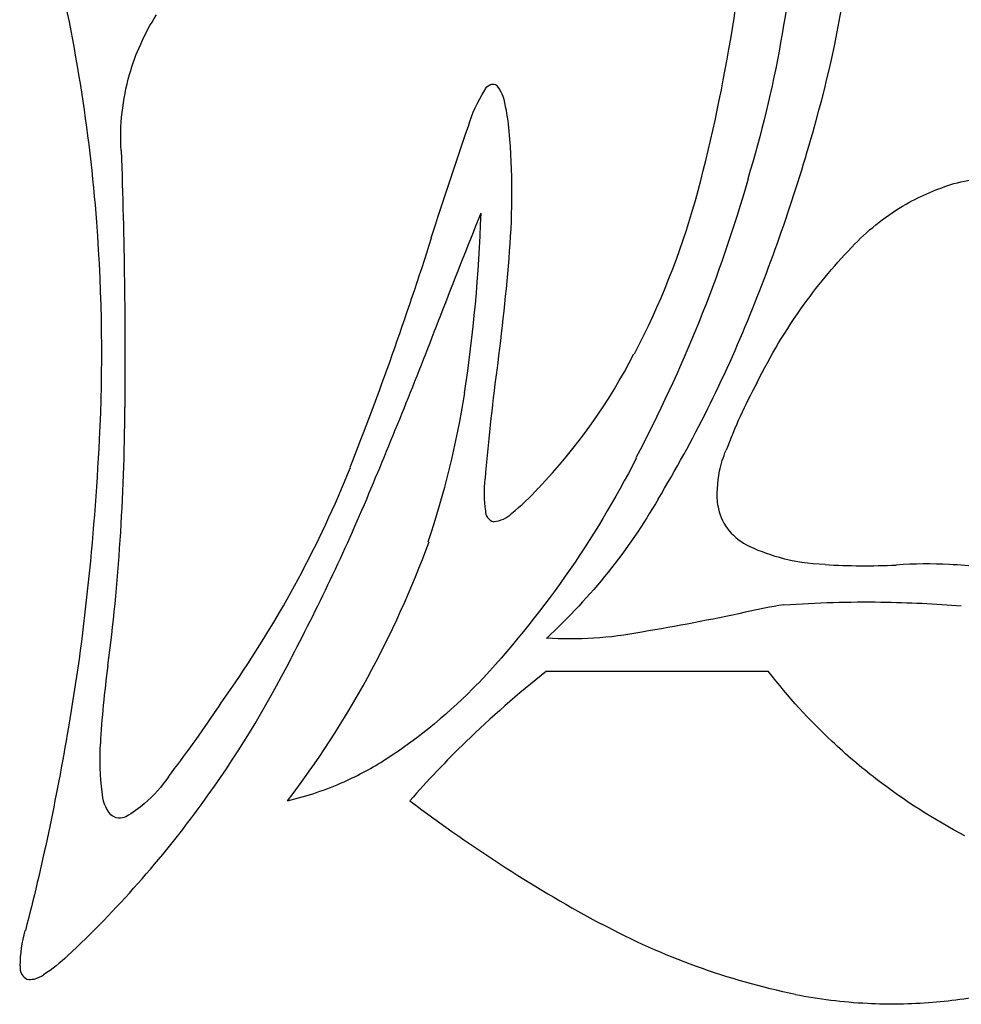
# Model space of a CAD drawing. Extents: x -1.04 to 1.04, y -1.04 to 1.04.
# Tile 11 of 19: x 0.03 to 0.52, y -1.04 to -0.52. Entities that reach past the tile are written whole.
import ezdxf

# ---------------------------------------------------------------- set-up
doc = ezdxf.new("R2010")
doc.units = 0

msp = doc.modelspace()

# ---------------------------------------------------------------- linework, layer by layer
at = {"layer": 'Default', "color": 202, "linetype": 'CONTINUOUS', "extrusion": (0.521371, 0.267886, 0.810191)}
msp.add_arc((-5.9e-05, -5.8e-05, -0.789502), 0.969034, 221.740255, 233.042628, dxfattribs=at)
at = {"layer": 'Default', "color": 202, "linetype": 'CONTINUOUS', "extrusion": (-0.521371, -0.267886, 0.810191)}
msp.add_arc((5.9e-05, 5.8e-05, 0.789502), 0.969034, 41.740255, 53.042628, dxfattribs=at)
at = {"layer": 'Default', "color": 202, "linetype": 'CONTINUOUS', "extrusion": (-0.272217, -0.342514, -0.899212)}
msp.add_arc((6e-06, -4e-06, 1.006827), 0.740803, 327.986684, 340.43525, dxfattribs=at)
at = {"layer": 'Default', "color": 202, "linetype": 'CONTINUOUS', "extrusion": (0.272217, 0.342514, -0.899212)}
msp.add_arc((-6e-06, 4e-06, -1.006827), 0.740803, 147.986684, 160.43525, dxfattribs=at)
at = {"layer": 'Default', "color": 202, "linetype": 'CONTINUOUS', "extrusion": (-0.61724, -0.431203, -0.658087)}
msp.add_arc((-3e-06, 5e-06, 0.937718), 0.826555, 300.531722, 312.075725, dxfattribs=at)
at = {"layer": 'Default', "color": 202, "linetype": 'CONTINUOUS', "extrusion": (0.61724, 0.431203, -0.658087)}
msp.add_arc((3e-06, -5e-06, -0.937718), 0.826555, 120.531722, 132.075725, dxfattribs=at)
at = {"layer": 'Default', "color": 202, "linetype": 'CONTINUOUS', "extrusion": (0.206965, 0.344972, 0.915511)}
msp.add_arc((-0.000207, -5.6e-05, -1.036113), 0.69905, 193.988281, 201.989594, dxfattribs=at)
at = {"layer": 'Default', "color": 202, "linetype": 'CONTINUOUS', "extrusion": (-0.206965, -0.344972, 0.915511)}
msp.add_arc((0.000207, 5.6e-05, 1.036113), 0.69905, 13.988281, 21.989594, dxfattribs=at)
at = {"layer": 'Default', "color": 202, "linetype": 'CONTINUOUS', "extrusion": (0.169031, -0.457467, -0.873014)}
msp.add_arc((6e-06, 5e-06, 1.243289), 0.129366, 212.471002, 228.877359, dxfattribs=at)
at = {"layer": 'Default', "color": 202, "linetype": 'CONTINUOUS', "extrusion": (-0.169031, 0.457467, -0.873014)}
msp.add_arc((-6e-06, -5e-06, -1.243289), 0.129366, 32.471002, 48.877359, dxfattribs=at)
at = {"layer": 'Default', "color": 202, "linetype": 'CONTINUOUS', "extrusion": (0.180644, -0.459207, -0.869768)}
msp.add_arc((-1e-06, -0, 1.24162), 0.144494, 195.597706, 213.500924, dxfattribs=at)
at = {"layer": 'Default', "color": 202, "linetype": 'CONTINUOUS', "extrusion": (-0.180644, 0.459207, -0.869768)}
msp.add_arc((1e-06, 0, -1.24162), 0.144494, 15.597706, 33.500924, dxfattribs=at)
at = {"layer": 'Default', "color": 202, "linetype": 'CONTINUOUS', "extrusion": (0.270638, -0.469163, -0.840619)}
msp.add_arc((-6.3e-05, -6.1e-05, 1.247515), 0.0787, 221.447354, 237.692294, dxfattribs=at)
at = {"layer": 'Default', "color": 202, "linetype": 'CONTINUOUS', "extrusion": (-0.270638, 0.469163, -0.840619)}
msp.add_arc((6.3e-05, 6.1e-05, -1.247515), 0.0787, 41.447354, 57.692294, dxfattribs=at)
at = {"layer": 'Default', "color": 202, "linetype": 'CONTINUOUS', "extrusion": (0.221671, -0.446787, -0.866743)}
msp.add_arc((-0, -0, 1.249993), 0.004094, 219.033082, 332.843232, dxfattribs=at)
at = {"layer": 'Default', "color": 202, "linetype": 'CONTINUOUS', "extrusion": (-0.221671, 0.446787, -0.866743)}
msp.add_arc((0, 0, -1.249993), 0.004094, 39.033082, 152.843232, dxfattribs=at)
at = {"layer": 'Default', "color": 202, "linetype": 'CONTINUOUS', "extrusion": (0.20829, -0.45585, -0.865341)}
msp.add_arc((-4.2e-05, 7e-06, 1.249771), 0.023976, 346.439636, 374.080371, dxfattribs=at)
at = {"layer": 'Default', "color": 202, "linetype": 'CONTINUOUS', "extrusion": (-0.20829, 0.45585, -0.865341)}
msp.add_arc((4.2e-05, -7e-06, -1.249771), 0.023976, 166.439636, 194.080371, dxfattribs=at)
at = {"layer": 'Default', "color": 202, "linetype": 'CONTINUOUS', "extrusion": (0.114556, -0.48077, -0.869331)}
msp.add_arc((-2e-06, -4e-06, 1.241567), 0.144953, 0.628812, 7.524292, dxfattribs=at)
at = {"layer": 'Default', "color": 202, "linetype": 'CONTINUOUS', "extrusion": (-0.114556, 0.48077, -0.869331)}
msp.add_arc((2e-06, 4e-06, -1.241567), 0.144953, 180.628812, 187.524292, dxfattribs=at)
at = {"layer": 'Default', "color": 202, "linetype": 'CONTINUOUS', "extrusion": (0.892136, -0.39973, -0.210497)}
msp.add_arc((-0.000504, -0.000998, 0.693283), 1.039007, 242.539145, 246.294698, dxfattribs=at)
at = {"layer": 'Default', "color": 202, "linetype": 'CONTINUOUS', "extrusion": (-0.892136, 0.39973, -0.210497)}
msp.add_arc((0.000504, 0.000998, -0.693283), 1.039007, 62.539145, 66.294698, dxfattribs=at)
at = {"layer": 'Default', "color": 202, "linetype": 'CONTINUOUS', "extrusion": (0.510971, 0.225767, 0.82942)}
msp.add_arc((6e-06, 5e-06, -0.744221), 1.004316, 218.612461, 225.369468, dxfattribs=at)
at = {"layer": 'Default', "color": 202, "linetype": 'CONTINUOUS', "extrusion": (-0.510971, -0.225767, 0.82942)}
msp.add_arc((-6e-06, -5e-06, 0.744221), 1.004316, 38.612461, 45.369468, dxfattribs=at)
at = {"layer": 'Default', "color": 202, "linetype": 'CONTINUOUS', "extrusion": (-0.178002, -0.495153, -0.850375)}
msp.add_arc((-0.000313, 0.000112, 1.145998), 0.499521, 338.697687, 347.030793, dxfattribs=at)
at = {"layer": 'Default', "color": 202, "linetype": 'CONTINUOUS', "extrusion": (0.178002, 0.495153, -0.850375)}
msp.add_arc((0.000313, -0.000112, -1.145998), 0.499521, 158.697687, 167.030793, dxfattribs=at)
at = {"layer": 'Default', "color": 202, "linetype": 'CONTINUOUS', "extrusion": (-0.955636, -0.16497, -0.24402)}
msp.add_arc((1.3e-05, -2.4e-05, 0.286725), 1.216644, 299.282134, 306.765682, dxfattribs=at)
at = {"layer": 'Default', "color": 202, "linetype": 'CONTINUOUS', "extrusion": (0.955636, 0.16497, -0.24402)}
msp.add_arc((-1.3e-05, 2.4e-05, -0.286725), 1.216644, 119.282134, 126.765682, dxfattribs=at)
at = {"layer": 'Default', "color": 202, "linetype": 'CONTINUOUS', "extrusion": (-0.4388, -0.281885, -0.853227)}
msp.add_arc((-0.000196, 0.000137, 0.85489), 0.912195, 323.279892, 334.373828, dxfattribs=at)
at = {"layer": 'Default', "color": 202, "linetype": 'CONTINUOUS', "extrusion": (0.4388, 0.281885, -0.853227)}
msp.add_arc((0.000196, -0.000137, -0.85489), 0.912195, 143.279892, 154.373828, dxfattribs=at)
at = {"layer": 'Default', "color": 202, "linetype": 'CONTINUOUS', "extrusion": (0.415595, -0.545182, -0.72805)}
msp.add_arc((-2e-06, 3e-06, 1.246727), 0.090404, 299.873268, 320.335554, dxfattribs=at)
at = {"layer": 'Default', "color": 202, "linetype": 'CONTINUOUS', "extrusion": (-0.415595, 0.545182, -0.72805)}
msp.add_arc((2e-06, -3e-06, -1.246727), 0.090404, 119.873268, 140.335554, dxfattribs=at)
at = {"layer": 'Default', "color": 202, "linetype": 'CONTINUOUS', "extrusion": (0.418161, -0.547073, -0.725157)}
msp.add_arc((0, 1e-06, 1.246425), 0.094465, 280.681252, 297.754506, dxfattribs=at)
at = {"layer": 'Default', "color": 202, "linetype": 'CONTINUOUS', "extrusion": (-0.418161, 0.547073, -0.725157)}
msp.add_arc((-0, -1e-06, -1.246425), 0.094465, 100.681252, 117.754506, dxfattribs=at)
at = {"layer": 'Default', "color": 202, "linetype": 'CONTINUOUS', "extrusion": (0.1017, 0.420367, 0.901637)}
msp.add_arc((-1.7e-05, 2e-06, -1.137562), 0.518107, 167.377537, 178.001906, dxfattribs=at)
at = {"layer": 'Default', "color": 202, "linetype": 'CONTINUOUS', "extrusion": (-0.1017, -0.420367, 0.901637)}
msp.add_arc((1.7e-05, -2e-06, 1.137562), 0.518107, 347.377537, 358.001906, dxfattribs=at)
at = {"layer": 'Default', "color": 202, "linetype": 'CONTINUOUS', "extrusion": (0.416791, -0.54342, -0.728683)}
msp.add_arc((-0, 1e-06, 1.246905), 0.087914, 258.316144, 280.621299, dxfattribs=at)
at = {"layer": 'Default', "color": 202, "linetype": 'CONTINUOUS', "extrusion": (-0.416791, 0.54342, -0.728683)}
msp.add_arc((0, -1e-06, -1.246905), 0.087914, 78.316144, 100.621299, dxfattribs=at)
at = {"layer": 'Default', "color": 202, "linetype": 'CONTINUOUS', "extrusion": (-0.893337, 0.426656, 0.141118)}
msp.add_arc((-0.000724, 0.001535, -0.655854), 1.065819, 294.717691, 298.170418, dxfattribs=at)
at = {"layer": 'Default', "color": 202, "linetype": 'CONTINUOUS', "extrusion": (0.893337, -0.426656, 0.141118)}
msp.add_arc((0.000724, -0.001535, 0.655854), 1.065819, 114.717691, 118.170418, dxfattribs=at)
at = {"layer": 'Default', "color": 202, "linetype": 'CONTINUOUS', "extrusion": (0.582384, 0.395921, 0.709982)}
msp.add_arc((3e-06, 2e-06, -0.833647), 0.931418, 217.350198, 224.239396, dxfattribs=at)
at = {"layer": 'Default', "color": 202, "linetype": 'CONTINUOUS', "extrusion": (-0.582384, -0.395921, 0.709982)}
msp.add_arc((-3e-06, -2e-06, 0.833647), 0.931418, 37.350198, 44.239396, dxfattribs=at)
at = {"layer": 'Default', "color": 202, "linetype": 'CONTINUOUS', "extrusion": (-0.694804, -0.401491, -0.596701)}
msp.add_arc((9e-06, -1.1e-05, 0.847464), 0.918846, 308.959507, 317.464935, dxfattribs=at)
at = {"layer": 'Default', "color": 202, "linetype": 'CONTINUOUS', "extrusion": (0.694804, 0.401491, -0.596701)}
msp.add_arc((-9e-06, 1.1e-05, -0.847464), 0.918846, 128.959507, 137.464935, dxfattribs=at)
at = {"layer": 'Default', "color": 202, "linetype": 'CONTINUOUS', "extrusion": (0.896021, -0.049614, 0.441231)}
msp.add_arc((6.2e-05, 8.2e-05, -0.211183), 1.232134, 232.881277, 239.737432, dxfattribs=at)
at = {"layer": 'Default', "color": 202, "linetype": 'CONTINUOUS', "extrusion": (-0.896021, 0.049614, 0.441231)}
msp.add_arc((-6.2e-05, -8.2e-05, 0.211183), 1.232134, 52.881277, 59.737432, dxfattribs=at)
at = {"layer": 'Default', "color": 202, "linetype": 'CONTINUOUS', "extrusion": (0.46945, -0.582509, -0.663551)}
msp.add_arc((1e-06, 6e-06, 1.233462), 0.202669, 247.56472, 259.529356, dxfattribs=at)
at = {"layer": 'Default', "color": 202, "linetype": 'CONTINUOUS', "extrusion": (-0.46945, 0.582509, -0.663551)}
msp.add_arc((-1e-06, -6e-06, -1.233462), 0.202669, 67.56472, 79.529356, dxfattribs=at)
at = {"layer": 'Default', "color": 202, "linetype": 'CONTINUOUS', "extrusion": (-0.748159, -0.297251, -0.593212)}
msp.add_arc((-0.000363, 0.000428, 0.589984), 1.102568, 309.611961, 313.472992, dxfattribs=at)
at = {"layer": 'Default', "color": 202, "linetype": 'CONTINUOUS', "extrusion": (0.748159, 0.297251, -0.593212)}
msp.add_arc((0.000363, -0.000428, -0.589984), 1.102568, 129.611961, 133.472992, dxfattribs=at)
at = {"layer": 'Default', "color": 202, "linetype": 'CONTINUOUS', "extrusion": (0.483778, -0.587198, -0.648966)}
msp.add_arc((-3e-06, -7e-06, 1.22894), 0.228482, 234.945811, 247.900705, dxfattribs=at)
at = {"layer": 'Default', "color": 202, "linetype": 'CONTINUOUS', "extrusion": (-0.483778, 0.587198, -0.648966)}
msp.add_arc((3e-06, 7e-06, -1.22894), 0.228482, 54.945811, 67.900705, dxfattribs=at)
at = {"layer": 'Default', "color": 202, "linetype": 'CONTINUOUS', "extrusion": (-0.943157, 0.223149, -0.246293)}
msp.add_arc((0, -1e-06, -0.135071), 1.24268, 298.894299, 304.128055, dxfattribs=at)
at = {"layer": 'Default', "color": 202, "linetype": 'CONTINUOUS', "extrusion": (0.943157, -0.223149, -0.246293)}
msp.add_arc((-0, 1e-06, 0.135071), 1.24268, 118.894299, 124.128055, dxfattribs=at)
at = {"layer": 'Default', "color": 202, "linetype": 'CONTINUOUS', "extrusion": (0.362087, 0.3146, 0.877451)}
msp.add_arc((1.5e-05, 4e-06, -0.912057), 0.854797, 195.912164, 204.045523, dxfattribs=at)
at = {"layer": 'Default', "color": 202, "linetype": 'CONTINUOUS', "extrusion": (-0.362087, -0.3146, 0.877451)}
msp.add_arc((-1.5e-05, -4e-06, 0.912057), 0.854797, 15.912164, 24.045523, dxfattribs=at)
at = {"layer": 'Default', "color": 202, "linetype": 'CONTINUOUS', "extrusion": (-0.035159, 0.481454, 0.875766)}
msp.add_arc((-4e-06, 0, -1.20305), 0.339365, 136.126243, 152.0634, dxfattribs=at)
at = {"layer": 'Default', "color": 202, "linetype": 'CONTINUOUS', "extrusion": (0.035159, -0.481454, 0.875766)}
msp.add_arc((4e-06, -0, 1.20305), 0.339365, 316.126243, 332.0634, dxfattribs=at)
at = {"layer": 'Default', "color": 202, "linetype": 'CONTINUOUS', "extrusion": (-0.840942, 0.373727, 0.391337)}
msp.add_arc((-8.1e-05, 0.0001, -0.887332), 0.88055, 307.062311, 311.666181, dxfattribs=at)
at = {"layer": 'Default', "color": 202, "linetype": 'CONTINUOUS', "extrusion": (0.840942, -0.373727, 0.391337)}
msp.add_arc((8.1e-05, -0.0001, 0.887332), 0.88055, 127.062311, 131.666181, dxfattribs=at)
at = {"layer": 'Default', "color": 202, "linetype": 'CONTINUOUS', "extrusion": (-0.492506, 0.595456, 0.634721)}
msp.add_arc((-1.4e-05, 2.4e-05, -1.225057), 0.248494, 302.30726, 312.515535, dxfattribs=at)
at = {"layer": 'Default', "color": 202, "linetype": 'CONTINUOUS', "extrusion": (0.492506, -0.595456, 0.634721)}
msp.add_arc((1.4e-05, -2.4e-05, 1.225057), 0.248494, 122.30726, 132.515535, dxfattribs=at)
at = {"layer": 'Default', "color": 202, "linetype": 'CONTINUOUS', "extrusion": (0.36601, 0.483881, 0.794919)}
msp.add_arc((4.4e-05, 1.1e-05, -1.037526), 0.697212, 194.891687, 202.965121, dxfattribs=at)
at = {"layer": 'Default', "color": 202, "linetype": 'CONTINUOUS', "extrusion": (-0.36601, -0.483881, 0.794919)}
msp.add_arc((-4.4e-05, -1.1e-05, 1.037526), 0.697212, 14.891687, 22.965121, dxfattribs=at)
at = {"layer": 'Default', "color": 202, "linetype": 'CONTINUOUS', "extrusion": (0.833365, 0.316683, 0.453006)}
msp.add_arc((1e-06, 1e-06, -0.618982), 1.085984, 220.10597, 229.369075, dxfattribs=at)
at = {"layer": 'Default', "color": 202, "linetype": 'CONTINUOUS', "extrusion": (-0.833365, -0.316683, 0.453006)}
msp.add_arc((-1e-06, -1e-06, 0.618982), 1.085984, 40.10597, 49.369075, dxfattribs=at)
at = {"layer": 'Default', "color": 202, "linetype": 'CONTINUOUS', "extrusion": (-0.889012, -0.240995, -0.389333)}
msp.add_arc((8e-06, -7e-06, 0.506535), 1.142759, 309.947928, 320.006242, dxfattribs=at)
at = {"layer": 'Default', "color": 202, "linetype": 'CONTINUOUS', "extrusion": (0.889012, 0.240995, -0.389333)}
msp.add_arc((-8e-06, 7e-06, -0.506535), 1.142759, 129.947928, 140.006242, dxfattribs=at)
at = {"layer": 'Default', "color": 202, "linetype": 'CONTINUOUS', "extrusion": (0.371508, -0.601133, -0.707546)}
msp.add_arc((1e-06, 1e-06, 1.24784), 0.07346, 213.6538, 224.269378, dxfattribs=at)
at = {"layer": 'Default', "color": 202, "linetype": 'CONTINUOUS', "extrusion": (-0.371508, 0.601133, -0.707546)}
msp.add_arc((-1e-06, -1e-06, -1.24784), 0.07346, 33.6538, 44.269378, dxfattribs=at)
at = {"layer": 'Default', "color": 202, "linetype": 'CONTINUOUS', "extrusion": (-0.222696, -0.423684, -0.878008)}
msp.add_arc((-0.000211, -6e-06, 1.060527), 0.661862, 359.313958, 373.598788, dxfattribs=at)
at = {"layer": 'Default', "color": 202, "linetype": 'CONTINUOUS', "extrusion": (0.222696, 0.423684, -0.878008)}
msp.add_arc((0.000211, 6e-06, -1.060527), 0.661862, 179.313958, 193.598788, dxfattribs=at)
at = {"layer": 'Default', "color": 202, "linetype": 'CONTINUOUS', "extrusion": (0.506082, 0.341259, 0.7921)}
msp.add_arc((-8.6e-05, -3.1e-05, -0.927387), 0.838033, 197.368439, 207.991802, dxfattribs=at)
at = {"layer": 'Default', "color": 202, "linetype": 'CONTINUOUS', "extrusion": (-0.506082, -0.341259, 0.7921)}
msp.add_arc((8.6e-05, 3.1e-05, 0.927387), 0.838033, 17.368439, 27.991802, dxfattribs=at)
at = {"layer": 'Default', "color": 202, "linetype": 'CONTINUOUS', "extrusion": (0.384241, -0.599551, -0.702066)}
msp.add_arc((-0.000279, -0.000141, 1.246693), 0.090552, 199.30619, 214.269999, dxfattribs=at)
at = {"layer": 'Default', "color": 202, "linetype": 'CONTINUOUS', "extrusion": (-0.384241, 0.599551, -0.702066)}
msp.add_arc((0.000279, 0.000141, -1.246693), 0.090552, 19.30619, 34.269999, dxfattribs=at)
at = {"layer": 'Default', "color": 202, "linetype": 'CONTINUOUS', "extrusion": (-0.293028, 0.602906, 0.74205)}
msp.add_arc((9.3e-05, -4e-05, -1.246262), 0.096499, 334.661834, 347.490204, dxfattribs=at)
at = {"layer": 'Default', "color": 202, "linetype": 'CONTINUOUS', "extrusion": (0.293028, -0.602906, 0.74205)}
msp.add_arc((-9.3e-05, 4e-05, 1.246262), 0.096499, 154.661834, 167.490204, dxfattribs=at)
at = {"layer": 'Default', "color": 202, "linetype": 'CONTINUOUS', "extrusion": (-0.799929, -0.083396, -0.594271)}
msp.add_arc((-0.000239, 0.000248, 0.465908), 1.160271, 312.588509, 318.491517, dxfattribs=at)
at = {"layer": 'Default', "color": 202, "linetype": 'CONTINUOUS', "extrusion": (0.799929, 0.083396, -0.594271)}
msp.add_arc((0.000239, -0.000248, -0.465908), 1.160271, 132.588509, 138.491517, dxfattribs=at)
at = {"layer": 'Default', "color": 202, "linetype": 'CONTINUOUS', "extrusion": (-0.165102, 0.571191, 0.804041)}
msp.add_arc((-0.000123, 0.000217, -1.243592), 0.126157, 117.948139, 127.252881, dxfattribs=at)
at = {"layer": 'Default', "color": 202, "linetype": 'CONTINUOUS', "extrusion": (0.165102, -0.571191, 0.804041)}
msp.add_arc((0.000123, -0.000217, 1.243592), 0.126157, 297.948139, 307.252881, dxfattribs=at)
at = {"layer": 'Default', "color": 202, "linetype": 'CONTINUOUS', "extrusion": (0.031598, -0.537154, -0.842892)}
msp.add_arc((0, 0, 1.19581), 0.364056, 29.091552, 45.459255, dxfattribs=at)
at = {"layer": 'Default', "color": 202, "linetype": 'CONTINUOUS', "extrusion": (-0.031598, 0.537154, -0.842892)}
msp.add_arc((-0, -0, -1.19581), 0.364056, 209.091552, 225.459255, dxfattribs=at)
at = {"layer": 'Default', "color": 202, "linetype": 'CONTINUOUS', "extrusion": (-0.226716, 0.621795, 0.749647)}
msp.add_arc((2e-06, -0, -1.249959), 0.010137, 344.391566, 401.086632, dxfattribs=at)
at = {"layer": 'Default', "color": 202, "linetype": 'CONTINUOUS', "extrusion": (0.226716, -0.621795, 0.749647)}
msp.add_arc((-2e-06, 0, 1.249959), 0.010137, 164.391566, 221.086632, dxfattribs=at)
at = {"layer": 'Default', "color": 202, "linetype": 'CONTINUOUS', "extrusion": (-0.223, 0.620229, 0.752055)}
msp.add_arc((-1e-06, -7e-06, -1.249945), 0.011727, 71.312232, 122.411784, dxfattribs=at)
at = {"layer": 'Default', "color": 202, "linetype": 'CONTINUOUS', "extrusion": (0.223, -0.620229, 0.752055)}
msp.add_arc((1e-06, 7e-06, 1.249945), 0.011727, 251.312232, 302.411784, dxfattribs=at)
at = {"layer": 'Default', "color": 202, "linetype": 'CONTINUOUS', "extrusion": (-0.356792, 0.607137, 0.709989)}
msp.add_arc((6e-06, -1e-06, -1.248829), 0.054096, 344.741096, 383.340861, dxfattribs=at)
at = {"layer": 'Default', "color": 202, "linetype": 'CONTINUOUS', "extrusion": (0.356792, -0.607137, 0.709989)}
msp.add_arc((-6e-06, 1e-06, 1.248829), 0.054096, 164.741096, 203.340861, dxfattribs=at)
at = {"layer": 'Default', "color": 202, "linetype": 'CONTINUOUS', "extrusion": (0.445263, 0.429892, 0.785451)}
msp.add_arc((-3.5e-05, -6e-06, -0.966182), 0.793055, 186.781015, 200.813497, dxfattribs=at)
at = {"layer": 'Default', "color": 202, "linetype": 'CONTINUOUS', "extrusion": (-0.445263, -0.429892, 0.785451)}
msp.add_arc((3.5e-05, 6e-06, 0.966182), 0.793055, 6.781015, 20.813497, dxfattribs=at)
at = {"layer": 'Default', "color": 202, "linetype": 'CONTINUOUS', "extrusion": (0.402765, -0.550961, -0.730905)}
msp.add_arc((4e-06, -3e-06, 1.241171), 0.148309, 150.199221, 159.375718, dxfattribs=at)
at = {"layer": 'Default', "color": 202, "linetype": 'CONTINUOUS', "extrusion": (-0.402765, 0.550961, -0.730905)}
msp.add_arc((-4e-06, 3e-06, -1.241171), 0.148309, 330.199221, 339.375718, dxfattribs=at)
at = {"layer": 'Default', "color": 202, "linetype": 'CONTINUOUS', "extrusion": (0.392653, -0.567781, -0.723498)}
msp.add_arc((1e-06, -0, 1.244009), 0.12224, 135.61081, 149.237755, dxfattribs=at)
at = {"layer": 'Default', "color": 202, "linetype": 'CONTINUOUS', "extrusion": (-0.392653, 0.567781, -0.723498)}
msp.add_arc((-1e-06, 0, -1.244009), 0.12224, 315.61081, 329.237755, dxfattribs=at)
at = {"layer": 'Default', "color": 202, "linetype": 'CONTINUOUS', "extrusion": (-0.468504, 0.327305, 0.820595)}
msp.add_arc((-0.001237, -0.000646, -1.1659), 0.452148, 26.696299, 32.136505, dxfattribs=at)
at = {"layer": 'Default', "color": 202, "linetype": 'CONTINUOUS', "extrusion": (0.468504, -0.327305, 0.820595)}
msp.add_arc((0.001237, 0.000646, 1.1659), 0.452148, 206.696299, 212.136505, dxfattribs=at)
at = {"layer": 'Default', "color": 202, "linetype": 'CONTINUOUS', "extrusion": (-0.344487, 0.759397, 0.551947)}
msp.add_arc((-1.1e-05, -1.4e-05, -1.233827), 0.200407, 226.693865, 236.059543, dxfattribs=at)
at = {"layer": 'Default', "color": 202, "linetype": 'CONTINUOUS', "extrusion": (0.344487, -0.759397, 0.551947)}
msp.add_arc((1.1e-05, 1.4e-05, 1.233827), 0.200407, 46.693865, 56.059543, dxfattribs=at)
at = {"layer": 'Default', "color": 202, "linetype": 'CONTINUOUS', "extrusion": (-0.326681, 0.783561, 0.5285)}
msp.add_arc((-2.4e-05, -2.2e-05, -1.2253), 0.247232, 218.342282, 227.619475, dxfattribs=at)
at = {"layer": 'Default', "color": 202, "linetype": 'CONTINUOUS', "extrusion": (0.326681, -0.783561, 0.5285)}
msp.add_arc((2.4e-05, 2.2e-05, 1.2253), 0.247232, 38.342282, 47.619475, dxfattribs=at)
at = {"layer": 'Default', "color": 202, "linetype": 'CONTINUOUS', "extrusion": (0.254795, -0.86311, -0.436029)}
msp.add_arc((-4e-06, 6e-06, 1.186955), 0.391973, 297.013708, 305.453949, dxfattribs=at)
at = {"layer": 'Default', "color": 202, "linetype": 'CONTINUOUS', "extrusion": (-0.254795, 0.86311, -0.436029)}
msp.add_arc((4e-06, -6e-06, -1.186955), 0.391973, 117.013708, 125.453949, dxfattribs=at)
at = {"layer": 'Default', "color": 202, "linetype": 'CONTINUOUS', "extrusion": (0.234452, -0.884684, -0.402948)}
msp.add_arc((-3e-06, 3e-06, 1.168375), 0.444302, 304.754139, 311.348586, dxfattribs=at)
at = {"layer": 'Default', "color": 202, "linetype": 'CONTINUOUS', "extrusion": (-0.234452, 0.884684, -0.402948)}
msp.add_arc((3e-06, -3e-06, -1.168375), 0.444302, 124.754139, 131.348586, dxfattribs=at)
at = {"layer": 'Default', "color": 202, "linetype": 'CONTINUOUS', "extrusion": (-0.320696, 0.767964, 0.554424)}
msp.add_arc((0.00012, 0.00029, -1.234994), 0.193417, 246.250222, 252.636652, dxfattribs=at)
at = {"layer": 'Default', "color": 202, "linetype": 'CONTINUOUS', "extrusion": (0.320696, -0.767964, 0.554424)}
msp.add_arc((-0.00012, -0.00029, 1.234994), 0.193417, 66.250222, 72.636652, dxfattribs=at)
at = {"layer": 'Default', "color": 202, "linetype": 'CONTINUOUS', "extrusion": (0.173812, 0.355858, -0.918234)}
msp.add_arc((-0.001486, -0.001755, 0.544739), 1.12276, 229.317218, 232.227687, dxfattribs=at)
at = {"layer": 'Default', "color": 202, "linetype": 'CONTINUOUS', "extrusion": (-0.173812, -0.355858, -0.918234)}
msp.add_arc((0.001486, 0.001755, -0.544739), 1.12276, 49.317218, 52.227687, dxfattribs=at)
at = {"layer": 'Default', "color": 202, "linetype": 'CONTINUOUS', "extrusion": (0.284292, -0.570978, -0.77017)}
msp.add_arc((-2.7e-05, 6.6e-05, 1.238515), 0.168983, 109.739455, 127.647812, dxfattribs=at)
at = {"layer": 'Default', "color": 202, "linetype": 'CONTINUOUS', "extrusion": (-0.284292, 0.570978, -0.77017)}
msp.add_arc((2.7e-05, -6.6e-05, -1.238515), 0.168983, 289.739455, 307.647812, dxfattribs=at)
at = {"layer": 'Default', "color": 202, "linetype": 'CONTINUOUS', "extrusion": (0.557712, 0.35849, 0.748627)}
msp.add_arc((-1.7e-05, -8e-06, -0.880897), 0.886841, 196.171186, 203.621605, dxfattribs=at)
at = {"layer": 'Default', "color": 202, "linetype": 'CONTINUOUS', "extrusion": (-0.557712, -0.35849, 0.748627)}
msp.add_arc((1.7e-05, 8e-06, 0.880897), 0.886841, 16.171186, 23.621605, dxfattribs=at)
at = {"layer": 'Default', "color": 202, "linetype": 'CONTINUOUS', "extrusion": (-0.590145, 0.595774, 0.544777)}
msp.add_arc((0.000306, -0.000211, -1.049369), 0.678837, 324.292545, 329.174993, dxfattribs=at)
at = {"layer": 'Default', "color": 202, "linetype": 'CONTINUOUS', "extrusion": (0.590145, -0.595774, 0.544777)}
msp.add_arc((-0.000306, 0.000211, 1.049369), 0.678837, 144.292545, 149.174993, dxfattribs=at)
at = {"layer": 'Default', "color": 202, "linetype": 'CONTINUOUS', "extrusion": (-0.403038, 0.779153, 0.480084)}
msp.add_arc((-9e-06, 1.7e-05, -1.204133), 0.335524, 291.889859, 302.340038, dxfattribs=at)
at = {"layer": 'Default', "color": 202, "linetype": 'CONTINUOUS', "extrusion": (0.403038, -0.779153, 0.480084)}
msp.add_arc((9e-06, -1.7e-05, 1.204133), 0.335524, 111.889859, 122.340038, dxfattribs=at)
at = {"layer": 'Default', "color": 202, "linetype": 'CONTINUOUS', "extrusion": (0, -1, 0)}
msp.add_arc((8.8e-05, -0.000228, 0.862924), 0.904113, 289.746042, 297.814932, dxfattribs=at)
at = {"layer": 'Default', "color": 202, "linetype": 'CONTINUOUS', "extrusion": (-0, 1, 0)}
msp.add_arc((-8.8e-05, 0.000228, -0.862924), 0.904113, 109.746042, 117.814932, dxfattribs=at)
at = {"layer": 'Default', "color": 202, "linetype": 'CONTINUOUS', "extrusion": (0.77177, -0.262297, -0.579285)}
msp.add_arc((5.9e-05, 1.9e-05, 1.01536), 0.729133, 194.667217, 200.868203, dxfattribs=at)
at = {"layer": 'Default', "color": 202, "linetype": 'CONTINUOUS', "extrusion": (-0.77177, 0.262297, -0.579285)}
msp.add_arc((-5.9e-05, -1.9e-05, -1.01536), 0.729133, 14.667217, 20.868203, dxfattribs=at)
at = {"layer": 'Default', "color": 202, "linetype": 'CONTINUOUS', "extrusion": (0.658462, -0.699766, -0.277047)}
msp.add_arc((-0.001063, -0.001322, 0.947475), 0.81365, 231.417409, 232.898024, dxfattribs=at)
at = {"layer": 'Default', "color": 202, "linetype": 'CONTINUOUS', "extrusion": (-0.658462, 0.699766, -0.277047)}
msp.add_arc((0.001063, 0.001322, -0.947475), 0.81365, 51.417409, 52.898024, dxfattribs=at)
at = {"layer": 'Default', "color": 202, "linetype": 'CONTINUOUS', "extrusion": (0.030473, -0.599326, -0.799925)}
msp.add_arc((-4.8e-05, -4.5e-05, 1.214603), 0.295427, 40.398326, 53.697973, dxfattribs=at)
at = {"layer": 'Default', "color": 202, "linetype": 'CONTINUOUS', "extrusion": (-0.030473, 0.599326, -0.799925)}
msp.add_arc((4.8e-05, 4.5e-05, -1.214603), 0.295427, 220.398326, 233.697973, dxfattribs=at)
at = {"layer": 'Default', "color": 202, "linetype": 'CONTINUOUS', "extrusion": (0.635751, 0.240466, 0.733483)}
msp.add_arc((-0.001105, -0.00052, -0.769749), 0.983658, 204.410007, 207.618377, dxfattribs=at)
at = {"layer": 'Default', "color": 202, "linetype": 'CONTINUOUS', "extrusion": (-0.635751, -0.240466, 0.733483)}
msp.add_arc((0.001105, 0.00052, 0.769749), 0.983658, 24.410007, 27.618377, dxfattribs=at)
at = {"layer": 'Default', "color": 202, "linetype": 'CONTINUOUS', "extrusion": (-0.95336, -0.118272, -0.277698)}
msp.add_arc((-2.2e-05, 1.7e-05, 0.295976), 1.214481, 317.27806, 325.033849, dxfattribs=at)
at = {"layer": 'Default', "color": 202, "linetype": 'CONTINUOUS', "extrusion": (0.95336, 0.118272, -0.277698)}
msp.add_arc((2.2e-05, -1.7e-05, -0.295976), 1.214481, 137.27806, 145.033849, dxfattribs=at)
at = {"layer": 'Default', "color": 202, "linetype": 'CONTINUOUS', "extrusion": (-0.264039, 0.703053, 0.660303)}
msp.add_arc((0.000187, -4.9e-05, -1.222464), 0.260733, 343.284347, 351.459972, dxfattribs=at)
at = {"layer": 'Default', "color": 202, "linetype": 'CONTINUOUS', "extrusion": (0.264039, -0.703053, 0.660303)}
msp.add_arc((-0.000187, 4.9e-05, 1.222464), 0.260733, 163.284347, 171.459972, dxfattribs=at)
at = {"layer": 'Default', "color": 202, "linetype": 'CONTINUOUS', "extrusion": (-0.429663, 0.783304, 0.44925)}
msp.add_arc((-2e-06, 4e-06, -1.189388), 0.384526, 301.658435, 309.121907, dxfattribs=at)
at = {"layer": 'Default', "color": 202, "linetype": 'CONTINUOUS', "extrusion": (0.429663, -0.783304, 0.44925)}
msp.add_arc((2e-06, -4e-06, 1.189388), 0.384526, 121.658435, 129.121907, dxfattribs=at)
at = {"layer": 'Default', "color": 202, "linetype": 'CONTINUOUS', "extrusion": (0.802284, -0.199595, -0.562585)}
msp.add_arc((-0.005146, -0.001533, 0.960507), 0.794584, 193.849223, 197.452715, dxfattribs=at)
at = {"layer": 'Default', "color": 202, "linetype": 'CONTINUOUS', "extrusion": (-0.802284, 0.199595, -0.562585)}
msp.add_arc((0.005146, 0.001533, -0.960507), 0.794584, 13.849223, 17.452715, dxfattribs=at)
at = {"layer": 'Default', "color": 202, "linetype": 'CONTINUOUS', "extrusion": (-0.111356, 0.672514, 0.731659)}
msp.add_arc((5e-06, -1e-05, -1.242508), 0.136664, 109.762166, 120.642172, dxfattribs=at)
at = {"layer": 'Default', "color": 202, "linetype": 'CONTINUOUS', "extrusion": (0.111356, -0.672514, 0.731659)}
msp.add_arc((-5e-06, 1e-05, 1.242508), 0.136664, 289.762166, 300.642172, dxfattribs=at)
at = {"layer": 'Default', "color": 202, "linetype": 'CONTINUOUS', "extrusion": (0.019292, -0.715864, -0.697973)}
msp.add_arc((0.000264, 0.000174, 1.246632), 0.091391, 26.040437, 40.869877, dxfattribs=at)
at = {"layer": 'Default', "color": 202, "linetype": 'CONTINUOUS', "extrusion": (-0.019292, 0.715864, -0.697973)}
msp.add_arc((-0.000264, -0.000174, -1.246632), 0.091391, 206.040437, 220.869877, dxfattribs=at)
at = {"layer": 'Default', "color": 202, "linetype": 'CONTINUOUS', "extrusion": (0.830477, -0.119898, -0.543997)}
msp.add_arc((-0.001494, -0.000322, 0.887737), 0.878485, 190.784624, 197.013593, dxfattribs=at)
at = {"layer": 'Default', "color": 202, "linetype": 'CONTINUOUS', "extrusion": (-0.830477, 0.119898, -0.543997)}
msp.add_arc((0.001494, 0.000322, -0.887737), 0.878485, 10.784624, 17.013593, dxfattribs=at)
at = {"layer": 'Default', "color": 202, "linetype": 'CONTINUOUS', "extrusion": (-0.116363, 0.679498, 0.724391)}
msp.add_arc((1e-06, -5e-06, -1.243967), 0.122666, 94.755915, 109.535104, dxfattribs=at)
at = {"layer": 'Default', "color": 202, "linetype": 'CONTINUOUS', "extrusion": (0.116363, -0.679498, 0.724391)}
msp.add_arc((-1e-06, 5e-06, 1.243967), 0.122666, 274.755915, 289.535104, dxfattribs=at)
at = {"layer": 'Default', "color": 202, "linetype": 'CONTINUOUS', "extrusion": (-0.094871, 0.737769, 0.668354)}
msp.add_arc((-0.000136, -5e-06, -1.249131), 0.046735, 357.619277, 381.007292, dxfattribs=at)
at = {"layer": 'Default', "color": 202, "linetype": 'CONTINUOUS', "extrusion": (0.094871, -0.737769, 0.668354)}
msp.add_arc((0.000136, 5e-06, 1.249131), 0.046735, 177.619277, 201.007292, dxfattribs=at)
at = {"layer": 'Default', "color": 202, "linetype": 'CONTINUOUS', "extrusion": (0.60965, 0.303507, 0.732264)}
msp.add_arc((-2.7e-05, -7e-06, -0.809683), 0.952293, 192.32514, 200.801722, dxfattribs=at)
at = {"layer": 'Default', "color": 202, "linetype": 'CONTINUOUS', "extrusion": (-0.60965, -0.303507, 0.732264)}
msp.add_arc((2.7e-05, 7e-06, 0.809683), 0.952293, 12.32514, 20.801722, dxfattribs=at)
at = {"layer": 'Default', "color": 202, "linetype": 'CONTINUOUS', "extrusion": (0.031257, -0.722491, -0.690673)}
msp.add_arc((-1e-06, -1e-06, 1.247903), 0.072367, 41.575025, 52.353898, dxfattribs=at)
at = {"layer": 'Default', "color": 202, "linetype": 'CONTINUOUS', "extrusion": (-0.031257, 0.722491, -0.690673)}
msp.add_arc((1e-06, 1e-06, -1.247903), 0.072367, 221.575025, 232.353898, dxfattribs=at)
at = {"layer": 'Default', "color": 202, "linetype": 'CONTINUOUS', "extrusion": (-0.809652, -0.249496, 0.531239)}
msp.add_arc((-1.3e-05, 8e-06, -0.382547), 1.19004, 323.647396, 331.93051, dxfattribs=at)
at = {"layer": 'Default', "color": 202, "linetype": 'CONTINUOUS', "extrusion": (0.809652, 0.249496, 0.531239)}
msp.add_arc((1.3e-05, -8e-06, 0.382547), 1.19004, 143.647396, 151.93051, dxfattribs=at)
at = {"layer": 'Default', "color": 202, "linetype": 'CONTINUOUS', "extrusion": (0.066124, -0.748472, -0.659862)}
msp.add_arc((1.4e-05, -1.7e-05, 1.249982), 0.006747, 107.871989, 151.933811, dxfattribs=at)
at = {"layer": 'Default', "color": 202, "linetype": 'CONTINUOUS', "extrusion": (-0.066124, 0.748472, -0.659862)}
msp.add_arc((-1.4e-05, 1.7e-05, -1.249982), 0.006747, 287.871989, 331.933811, dxfattribs=at)
at = {"layer": 'Default', "color": 202, "linetype": 'CONTINUOUS', "extrusion": (0.065607, -0.749431, -0.658824)}
msp.add_arc((0, 1e-06, 1.249991), 0.004858, 57.040851, 105.583687, dxfattribs=at)
at = {"layer": 'Default', "color": 202, "linetype": 'CONTINUOUS', "extrusion": (-0.065607, 0.749431, -0.658824)}
msp.add_arc((-0, -1e-06, -1.249991), 0.004858, 237.040851, 285.583687, dxfattribs=at)
at = {"layer": 'Default', "color": 202, "linetype": 'CONTINUOUS', "extrusion": (0.722492, -0.219972, -0.655452)}
msp.add_arc((-0.000146, 5e-06, 0.904955), 0.862151, 176.493869, 187.453996, dxfattribs=at)
at = {"layer": 'Default', "color": 202, "linetype": 'CONTINUOUS', "extrusion": (-0.722492, 0.219972, -0.655452)}
msp.add_arc((0.000146, -5e-06, -0.904955), 0.862151, 356.493869, 367.453996, dxfattribs=at)
at = {"layer": 'Default', "color": 202, "linetype": 'CONTINUOUS', "extrusion": (0.180287, -0.8014, -0.57031)}
msp.add_arc((0.00025, 4.1e-05, 1.234478), 0.196633, 187.69538, 196.85101, dxfattribs=at)
at = {"layer": 'Default', "color": 202, "linetype": 'CONTINUOUS', "extrusion": (-0.180287, 0.8014, -0.57031)}
msp.add_arc((-0.00025, -4.1e-05, -1.234478), 0.196633, 7.69538, 16.85101, dxfattribs=at)
at = {"layer": 'Default', "color": 202, "linetype": 'CONTINUOUS', "extrusion": (-0.039433, -0.777764, -0.627318)}
msp.add_arc((-0.000257, -0.000164, 1.243953), 0.123113, 30.833927, 40.487228, dxfattribs=at)
at = {"layer": 'Default', "color": 202, "linetype": 'CONTINUOUS', "extrusion": (0.039433, 0.777764, -0.627318)}
msp.add_arc((0.000257, 0.000164, -1.243953), 0.123113, 210.833927, 220.487228, dxfattribs=at)
at = {"layer": 'Default', "color": 202, "linetype": 'CONTINUOUS', "extrusion": (-0.039072, 0.814398, 0.57899)}
msp.add_arc((-8e-06, -1e-06, -1.249847), 0.019546, 352.86096, 377.391714, dxfattribs=at)
at = {"layer": 'Default', "color": 202, "linetype": 'CONTINUOUS', "extrusion": (0.039072, -0.814398, 0.57899)}
msp.add_arc((8e-06, 1e-06, 1.249847), 0.019546, 172.86096, 197.391714, dxfattribs=at)
at = {"layer": 'Default', "color": 202, "linetype": 'CONTINUOUS', "extrusion": (-0.032583, 0.815969, 0.577176)}
msp.add_arc((0.000143, 8.2e-05, -1.249953), 0.010734, 16.500108, 43.103291, dxfattribs=at)
at = {"layer": 'Default', "color": 202, "linetype": 'CONTINUOUS', "extrusion": (0.032583, -0.815969, 0.577176)}
msp.add_arc((-0.000143, -8.2e-05, 1.249953), 0.010734, 196.500108, 223.103291, dxfattribs=at)
at = {"layer": 'Default', "color": 202, "linetype": 'CONTINUOUS', "extrusion": (-0.026759, 0.815242, 0.578502)}
msp.add_arc((-6e-06, 4e-06, -1.24996), 0.009962, 107.678374, 143.712623, dxfattribs=at)
at = {"layer": 'Default', "color": 202, "linetype": 'CONTINUOUS', "extrusion": (0.026759, -0.815242, 0.578502)}
msp.add_arc((6e-06, -4e-06, 1.24996), 0.009962, 287.678374, 323.712623, dxfattribs=at)
at = {"layer": 'Default', "color": 202, "linetype": 'CONTINUOUS', "extrusion": (-0.027782, 0.816586, 0.576554)}
msp.add_arc((4e-06, 2.8e-05, -1.249982), 0.006735, 73.379055, 105.576718, dxfattribs=at)
at = {"layer": 'Default', "color": 202, "linetype": 'CONTINUOUS', "extrusion": (0.027782, -0.816586, 0.576554)}
msp.add_arc((-4e-06, -2.8e-05, 1.249982), 0.006735, 253.379055, 285.576718, dxfattribs=at)
at = {"layer": 'Default', "color": 202, "linetype": 'CONTINUOUS', "extrusion": (-0.594735, 0.530208, 0.604293)}
msp.add_arc((-4.1e-05, -1.6e-05, -1.141237), 0.510023, 19.600971, 25.909186, dxfattribs=at)
at = {"layer": 'Default', "color": 202, "linetype": 'CONTINUOUS', "extrusion": (0.594735, -0.530208, 0.604293)}
msp.add_arc((4.1e-05, 1.6e-05, 1.141237), 0.510023, 199.600971, 205.909186, dxfattribs=at)
at = {"layer": 'Default', "color": 202, "linetype": 'CONTINUOUS', "extrusion": (-0.516554, 0.680307, 0.519956)}
msp.add_arc((-0.001093, -0.001108, -1.216933), 0.287168, 38.99113, 47.548329, dxfattribs=at)
at = {"layer": 'Default', "color": 202, "linetype": 'CONTINUOUS', "extrusion": (0.516554, -0.680307, 0.519956)}
msp.add_arc((0.001093, 0.001108, 1.216933), 0.287168, 218.99113, 227.548329, dxfattribs=at)
at = {"layer": 'Default', "color": 202, "linetype": 'CONTINUOUS', "extrusion": (-0.5531, 0.609838, 0.567607)}
msp.add_arc((-0.001484, -0.000899, -1.185301), 0.398676, 29.460774, 36.268095, dxfattribs=at)
at = {"layer": 'Default', "color": 202, "linetype": 'CONTINUOUS', "extrusion": (0.5531, -0.609838, 0.567607)}
msp.add_arc((0.001484, 0.000899, 1.185301), 0.398676, 209.460774, 216.268095, dxfattribs=at)

doc.saveas('drawing.dxf')
